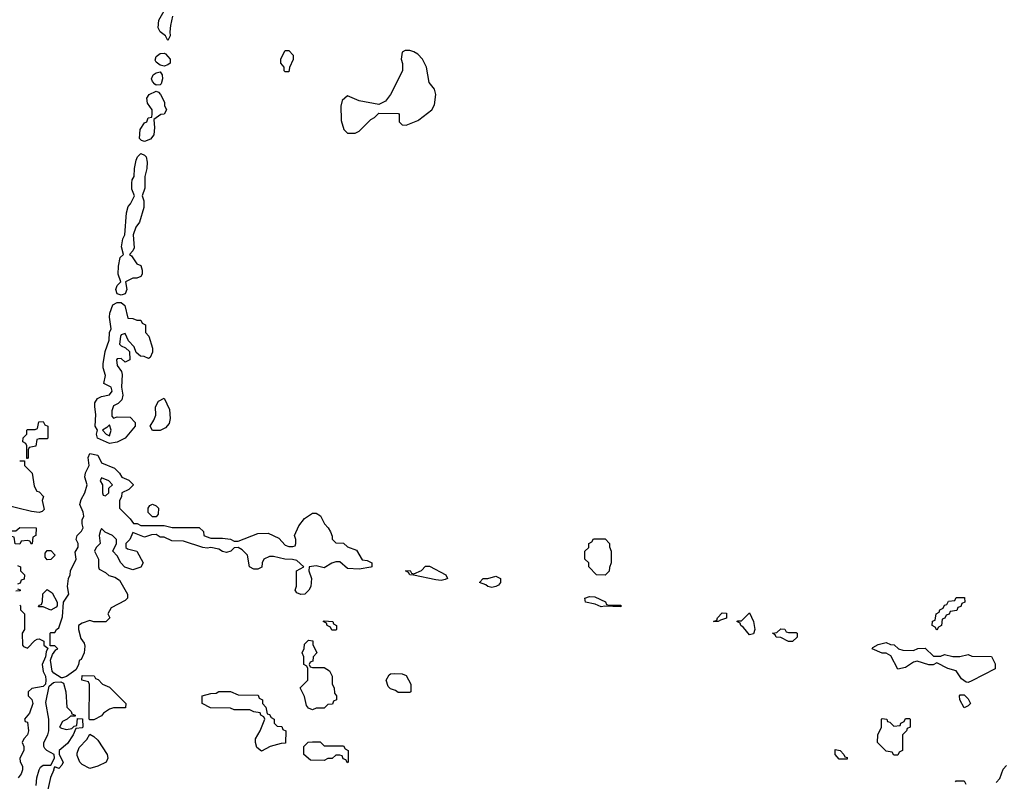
# Model space of a CAD drawing. Header units: inches. Extents: x 2701622 to 2964296, y 496201 to 720542.
# Tile 162 of 256: x 2753110 to 2758156, y 696612 to 700512. Entities that reach past the tile are written whole.
import ezdxf

# ---------------------------------------------------------------- set-up
doc = ezdxf.new("R2010")
doc.units = ezdxf.units.IN
doc.header["$MEASUREMENT"] = 0
doc.layers.add('C7659', color=7, linetype='Continuous')
doc.layers.add('C7750', color=7, linetype='Continuous')

msp = doc.modelspace()

# ---------------------------------------------------------------- linework, layer by layer
at = {"layer": 'C7659', "color": 4}
for points, elevation in [([(2753798.1, 700000), (2753800.7, 699960.7), (2753797.1, 699922.9), (2753779.9, 699900.1), (2753750, 699889.3), (2753733.8, 699893.8), (2753724.2, 699904.2), (2753727.6, 699950), (2753750, 699984), (2753762, 699990), (2753765.3, 700000)], 12), ([(2754756.8, 700000), (2754756.9, 699996.9), (2754772, 699950), (2754790, 699932), (2754830, 699932), (2754850, 699942), (2754908, 700000)], 16), ([(2755054, 700000), (2755054, 699990), (2755070, 699974), (2755090, 699972), (2755150, 699996), (2755155.3, 700000)], 16), ([(2753110, 698254), (2753134, 698254), (2753134, 698230), (2753174, 698190), (2753183.6, 698123.6), (2753198, 698098), (2753210, 698094), (2753231.3, 698071.3), (2753224.7, 698050), (2753235.3, 698004.7), (2753226, 697994), (2753210, 697989.3), (2753170, 697993.2), (2753030, 698028.7)], 12), ([(2753098, 697718), (2753114, 697710), (2753114, 697690), (2753134, 697670), (2753132.7, 697647.3), (2753118, 697642), (2753112.7, 697627.3), (2753098, 697622)], 12), ([(2753098, 697598), (2753112.7, 697592.7), (2753112.7, 697587.3), (2753090, 697586)], 12), ([(2753110, 697514), (2753114, 697510), (2753114, 697490), (2753134, 697470), (2753134, 697390), (2753122, 697370), (2753124.7, 697310), (2753130, 697302), (2753150, 697294), (2753187.3, 697332.7), (2753200.4, 697339.6), (2753210, 697342), (2753234, 697330), (2753234, 697310), (2753254, 697294), (2753245.4, 697274.6), (2753242, 697250), (2753224.7, 697210), (2753230, 697174), (2753242, 697150), (2753244.7, 697130), (2753242, 697110), (2753230, 697098), (2753172.7, 697087.3), (2753154, 697070), (2753154, 697050), (2753171.6, 697031.6), (2753178, 697010), (2753159.8, 696960.2), (2753134, 696930), (2753138, 696918), (2753150, 696914), (2753154.8, 696870), (2753150.7, 696849.3), (2753131.1, 696828.9), (2753122, 696810), (2753130.8, 696790.8), (2753130.8, 696770), (2753111.3, 696730), (2753111.6, 696711.6), (2753124.7, 696690), (2753124.7, 696670), (2753118, 696650), (2753102, 696630)], 12), ([(2753195.1, 696590), (2753198.4, 696630), (2753209.4, 696670.6), (2753216, 696684), (2753230, 696694.8), (2753270, 696694), (2753288.7, 696730), (2753286, 696750), (2753249.4, 696769.4), (2753239.3, 696779.3), (2753233.2, 696790), (2753233.2, 696810), (2753254, 696850), (2753259, 696870), (2753259, 696930), (2753244, 697016), (2753261.2, 697098.8), (2753282.5, 697117.5), (2753290, 697119.1), (2753320.7, 697120.7), (2753333.7, 697113.7), (2753347, 697070), (2753352, 696992), (2753374, 696970), (2753378, 696958), (2753394, 696950), (2753394, 696946), (2753370, 696946), (2753354, 696930), (2753330, 696918), (2753314, 696890), (2753323.6, 696883.6), (2753350, 696878), (2753378, 696882), (2753390, 696894), (2753402, 696898), (2753406, 696934), (2753432.7, 696932.7), (2753434, 696890), (2753430, 696886), (2753398, 696882), (2753384.7, 696850), (2753354.8, 696805.2), (2753312, 696770), (2753312, 696750), (2753332, 696710), (2753325.4, 696694.6), (2753310, 696678), (2753290, 696686), (2753283.6, 696676.4), (2753284.7, 696670), (2753268.2, 696631.8), (2753254.8, 696570)], 12), ([(2758114.6, 696605.4), (2758133.6, 696626.4), (2758150, 696674), (2758167.3, 696692.7)], 12), ([(2757906, 696610), (2757910, 696614), (2757950, 696614), (2757958, 696598)], 12)]:
    msp.add_lwpolyline(points, dxfattribs=dict(at, elevation=elevation))
at = {"layer": 'C7659', "color": 4, "elevation": 12}
for points in [[(2753710, 699188), (2753690, 699188.7), (2753652, 699170), (2753658.8, 699130), (2753650, 699108.7), (2753630, 699102), (2753610, 699108), (2753602, 699130), (2753610, 699151.3), (2753628.7, 699170), (2753615.1, 699210), (2753615.6, 699250), (2753625.4, 699294.6), (2753642, 699310), (2753632, 699350), (2753638.4, 699390), (2753649.4, 699410), (2753656.6, 699523.4), (2753665.1, 699554.9), (2753678, 699570), (2753699, 699610), (2753685.1, 699645.1), (2753684.2, 699675.8), (2753687.1, 699692.9), (2753697, 699710), (2753698, 699750), (2753706.3, 699793.7), (2753713.2, 699810), (2753730, 699826.8), (2753750, 699818.8), (2753758.8, 699810), (2753763.4, 699783.4), (2753761.3, 699750), (2753750.6, 699710), (2753750.6, 699649.4), (2753738, 699610), (2753745.4, 699585.4), (2753746, 699550), (2753724.1, 699475.9), (2753706, 699450), (2753691, 699410), (2753696.3, 699343.7), (2753690, 699328), (2753672, 699310), (2753683.5, 699303.5), (2753710, 699262), (2753730, 699254), (2753738, 699230), (2753738, 699210), (2753730, 699198)], [(2753710, 698974), (2753730, 698974), (2753738, 698958), (2753754, 698950), (2753754, 698910), (2753771.6, 698891.6), (2753791.3, 698830), (2753791.1, 698808.9), (2753778, 698782), (2753770, 698778), (2753747.3, 698787.3), (2753728.4, 698788.4), (2753707.3, 698807.3), (2753696.4, 698836.4), (2753667.3, 698867.3), (2753650, 698906), (2753630, 698898), (2753626, 698890), (2753622, 698850), (2753630, 698842), (2753652.7, 698832.7), (2753672.7, 698812.7), (2753674, 698770), (2753650, 698758), (2753630, 698778), (2753610, 698775.3), (2753606.8, 698770), (2753610, 698742), (2753631, 698711), (2753635.3, 698695.3), (2753631.3, 698630), (2753638.8, 698590), (2753634, 698566), (2753614, 698546), (2753590, 698535.3), (2753583, 698510), (2753582, 698482), (2753590, 698472), (2753610, 698478), (2753676, 698476), (2753702, 698450), (2753702, 698430), (2753651.1, 698368.9), (2753610, 698348), (2753570, 698342), (2753509.3, 698369.3), (2753504, 698390), (2753509, 698410), (2753497.2, 698430), (2753500.7, 698490), (2753494.8, 698530), (2753495.8, 698550), (2753508.1, 698571.9), (2753530, 698583.1), (2753569.4, 698590.6), (2753584, 698610), (2753578, 698630), (2753542, 698650), (2753549.2, 698690), (2753537, 698730), (2753537, 698750), (2753547.2, 698812.8), (2753569.2, 698870.8), (2753569.5, 698910.5), (2753579, 698930), (2753569.4, 698989.4), (2753572.8, 699010), (2753587.7, 699052.3), (2753610, 699064.9), (2753630, 699064), (2753648.2, 699048.2), (2753664.7, 698984.7), (2753690, 698982)], [(2753790, 698408.7), (2753778, 698430), (2753798, 698462), (2753807.3, 698487.3), (2753806, 698530), (2753822, 698558), (2753850, 698574), (2753876.9, 698516.9), (2753882, 698470), (2753875.3, 698444.7), (2753858, 698422), (2753830, 698408.7)], [(2753146, 698266), (2753146, 698330), (2753142, 698342), (2753126, 698350), (2753128.4, 698371.6), (2753146, 698390), (2753146, 698410), (2753150, 698414), (2753190, 698414), (2753202, 698418), (2753207.3, 698452.7), (2753230, 698454), (2753238, 698438), (2753254, 698430), (2753254, 698370), (2753250, 698366), (2753210, 698366), (2753198, 698362), (2753192, 698328), (2753158, 698322), (2753154, 698310), (2753154, 698270), (2753150, 698266)], [(2753570, 698438), (2753556.9, 698423.1), (2753534, 698410), (2753554, 698390), (2753570, 698382), (2753579, 698410)], [(2753730, 697922), (2753850, 697922), (2753891.6, 697911.6), (2754030, 697912), (2754051.6, 697891.6), (2754054, 697870), (2754065.4, 697865.4), (2754090, 697858), (2754150, 697858), (2754190, 697852), (2754210, 697842), (2754230, 697842), (2754330, 697881), (2754383.6, 697883.6), (2754438, 697858), (2754470, 697822), (2754490, 697814), (2754510, 697814), (2754522, 697818), (2754526, 697830), (2754526, 697850), (2754518, 697870), (2754540.2, 697919.8), (2754570, 697958), (2754610, 697984.7), (2754630, 697984.7), (2754651, 697971), (2754672, 697930), (2754690.9, 697910.9), (2754702, 697890), (2754712, 697868), (2754712, 697852), (2754730, 697834), (2754770, 697832), (2754790, 697812), (2754835.3, 697795.3), (2754865.4, 697745.4), (2754890, 697742), (2754914, 697730), (2754914, 697710), (2754910, 697708), (2754850, 697698), (2754790, 697702), (2754750, 697735.3), (2754730, 697735.3), (2754710, 697728.7), (2754670, 697706), (2754630, 697715.3), (2754594, 697710), (2754592, 697690), (2754604.7, 697650), (2754602, 697610), (2754592, 697590), (2754572, 697570), (2754550, 697568.7), (2754530, 697578), (2754522, 697590), (2754528.4, 697611.6), (2754528, 697690), (2754566, 697710), (2754530, 697742), (2754508.4, 697748.4), (2754468.9, 697748.9), (2754410, 697764), (2754390, 697764), (2754362, 697750), (2754352, 697730), (2754351.1, 697708.9), (2754330, 697698), (2754310, 697698), (2754288, 697710), (2754278, 697770), (2754250, 697798), (2754230, 697808.7), (2754210, 697808), (2754192, 697790), (2754170, 697784), (2754150, 697789), (2754130, 697801.2), (2754090, 697809), (2754070, 697805.2), (2754049.1, 697809.1), (2753950, 697841.2), (2753890, 697844), (2753850, 697862), (2753830, 697862), (2753810, 697875.3), (2753785.4, 697874.6), (2753750, 697862), (2753690, 697886), (2753674, 697850), (2753654, 697830), (2753654, 697810), (2753662, 697802), (2753711, 697791), (2753742, 697730), (2753731.6, 697708.4), (2753690, 697695.3), (2753649.1, 697709.1), (2753628, 697730), (2753610, 697766), (2753588, 697790), (2753606, 697830), (2753606, 697850), (2753586, 697870), (2753548.4, 697888.4), (2753530, 697906), (2753523.6, 697896.4), (2753518, 697870), (2753522, 697830), (2753502, 697810), (2753494, 697790), (2753514, 697750), (2753514, 697710), (2753518, 697698), (2753550, 697682), (2753566.8, 697666.8), (2753598, 697658), (2753622, 697642), (2753662, 697570), (2753662, 697550), (2753650, 697538), (2753579.6, 697500.4), (2753562, 697470), (2753571.6, 697448.4), (2753551.6, 697428.4), (2753490, 697428.7), (2753470, 697435.3), (2753430, 697422), (2753412, 697410), (2753411.3, 697390), (2753423.6, 697343.6), (2753439.6, 697319.6), (2753443.6, 697303.6), (2753441, 697270), (2753424.7, 697235.3), (2753414, 697230), (2753411.6, 697208.4), (2753396.9, 697183.1), (2753350, 697149.4), (2753330, 697141.2), (2753322.7, 697142.7), (2753285.6, 697165.6), (2753276.5, 697176.5), (2753268, 697232), (2753278, 697262), (2753294.6, 697285.4), (2753306, 697290), (2753290, 697306), (2753266, 697306), (2753266, 697370), (2753270, 697374), (2753290, 697374), (2753298, 697390), (2753310, 697398), (2753330, 697454), (2753335.3, 697530), (2753362, 697570), (2753354.5, 697610), (2753359.5, 697650), (2753369.4, 697670), (2753369.6, 697690.4), (2753399, 697750), (2753394.6, 697785.4), (2753408.9, 697811.1), (2753409, 697830), (2753399.3, 697850), (2753403.7, 697870), (2753427.2, 697892.8), (2753436, 697910), (2753429.6, 697930), (2753429.7, 697950.3), (2753438, 697970), (2753436, 697990), (2753418.7, 698030), (2753424.7, 698055.3), (2753443.7, 698090), (2753455.3, 698130), (2753444.2, 698170), (2753448, 698192), (2753466.6, 698230), (2753460.7, 698270), (2753470, 698290.7), (2753510, 698282.8), (2753530, 698242.8), (2753595.3, 698215.3), (2753622, 698190), (2753634, 698170), (2753670, 698154), (2753691.6, 698131.6), (2753691.6, 698128.4), (2753670, 698106), (2753634, 698090), (2753631.6, 698068.4), (2753622, 698050), (2753622, 698010), (2753676.9, 697956.9), (2753692.7, 697932.7), (2753711.6, 697931.6)], [(2753530, 698166), (2753522, 698150), (2753534, 698130), (2753534, 698090), (2753538, 698078), (2753550, 698074), (2753566, 698090), (2753567.3, 698112.7), (2753586, 698130), (2753566, 698150)], [(2753790, 697966), (2753768.4, 697988.4), (2753768, 698010), (2753776.4, 698023.6), (2753790, 698032), (2753810, 698022), (2753822, 698010), (2753819.6, 697980.4), (2753810, 697966)], [(2753170, 697826), (2753162, 697842), (2753150, 697846), (2753118, 697842), (2753110, 697826), (2753087.3, 697827.3), (2753082, 697862), (2753070, 697866), (2753062, 697882), (2753047.3, 697887.3), (2753046, 697894), (2753090, 697894), (2753110, 697911.3), (2753194, 697910), (2753192, 697870), (2753178, 697862), (2753174, 697830)], [(2756110, 697668), (2756066, 697670), (2756026, 697710), (2756026, 697730), (2756006, 697750), (2756006, 697790), (2756026, 697810), (2756026, 697830), (2756042, 697838), (2756050, 697854), (2756110, 697854), (2756132, 697830), (2756132.7, 697812.7), (2756142, 697790), (2756142, 697730), (2756132.7, 697707.3), (2756131.6, 697688.4)], [(2753250, 697746), (2753240.4, 697760.4), (2753240.4, 697779.6), (2753250, 697794), (2753270, 697794), (2753292, 697770), (2753270, 697748)], [(2755270, 697641.2), (2755243.2, 697643.2), (2755128.4, 697668.4), (2755110, 697668.7), (2755102, 697682), (2755088, 697690), (2755111.1, 697691.1), (2755118, 697678), (2755130, 697674), (2755170, 697692), (2755190, 697714), (2755210, 697714), (2755294, 697670), (2755302, 697650), (2755290, 697645.2)], [(2755530, 697605.2), (2755510, 697609), (2755499, 697619), (2755466, 697630), (2755486, 697650), (2755510, 697651.3), (2755550, 697662), (2755574, 697650), (2755574, 697630), (2755563.6, 697616.4), (2755550, 697609.2)], [(2753270, 697488), (2753230, 697506), (2753206, 697506), (2753210, 697514), (2753222, 697518), (2753227.3, 697532.7), (2753228.7, 697571.3), (2753250, 697594), (2753276.9, 697576.9), (2753302, 697530), (2753302, 697510), (2753296.9, 697503.1)], [(2756130, 697514), (2756190, 697514), (2756190, 697506), (2756108.7, 697508.7), (2756090, 697505.2), (2756059.3, 697519.3), (2756009.5, 697529.5), (2756006, 697550), (2756030, 697558), (2756056.9, 697556.9), (2756111.6, 697531.6), (2756118, 697518)], [(2757810, 697386), (2757802, 697402), (2757786, 697410), (2757788.4, 697431.6), (2757802, 697438), (2757806, 697470), (2757822, 697478), (2757826, 697490), (2757842, 697498), (2757850, 697514), (2757862, 697518), (2757870, 697534), (2757902, 697538), (2757910, 697554), (2757952.7, 697552.7), (2757954, 697530), (2757938, 697522), (2757932.7, 697507.3), (2757918, 697502), (2757912.7, 697487.3), (2757878, 697482), (2757872.7, 697467.3), (2757858, 697462), (2757852, 697448), (2757838, 697442), (2757834, 697410), (2757818, 697402)], [(2756690, 697429.6), (2756666, 697430), (2756682, 697438), (2756686, 697450), (2756710, 697474), (2756732.7, 697472.7), (2756732.7, 697447.3), (2756702, 697438)], [(2756850, 697362), (2756820.2, 697400.2), (2756806, 697410), (2756802, 697422), (2756786, 697430), (2756790, 697434), (2756810, 697434), (2756850, 697474), (2756871.1, 697431.1), (2756878, 697390), (2756870, 697368)], [(2754710, 697386), (2754702, 697402), (2754686, 697410), (2754682, 697422), (2754666, 697430), (2754670, 697434), (2754714, 697430), (2754718, 697418), (2754734, 697410), (2754734, 697390), (2754730, 697386)], [(2757050, 697374), (2757090, 697374), (2757094, 697370), (2757094, 697350), (2757070, 697328.7), (2757050, 697328.7), (2757010, 697348), (2756986, 697350), (2756982, 697362), (2756968, 697370), (2756990, 697374), (2757010, 697392), (2757031.6, 697391.6), (2757038, 697378)], [(2754610, 697194), (2754670, 697194), (2754696.9, 697176.9), (2754712, 697150), (2754712, 697110), (2754722, 697090), (2754723.6, 697063.6), (2754734, 697050), (2754734, 697030), (2754718, 697022), (2754712.7, 697007.3), (2754690, 697006), (2754670, 696986), (2754630, 696986), (2754610, 696978), (2754590, 696986), (2754580.4, 697000.4), (2754570, 697046), (2754548, 697090), (2754586, 697130), (2754586, 697190), (2754582, 697202), (2754566, 697210), (2754566, 697250), (2754558, 697270), (2754568, 697292), (2754570, 697314), (2754590, 697334), (2754611.6, 697331.6), (2754612.7, 697312.7), (2754632, 697270), (2754614, 697250), (2754612.7, 697227.3), (2754598, 697222), (2754594, 697210), (2754598, 697198)], [(2757690, 697282), (2757712.7, 697292.7), (2757750, 697294), (2757792.7, 697252.7), (2757830, 697252), (2757850, 697262), (2757891.6, 697251.6), (2757928.4, 697251.6), (2757970, 697262), (2757990, 697252), (2758091.1, 697251.1), (2758110, 697214), (2758110, 697188), (2757990, 697126), (2757970, 697118), (2757960.4, 697120.4), (2757936.4, 697136.4), (2757910, 697178), (2757866, 697190), (2757810, 697218), (2757791.1, 697208.9), (2757770, 697208.7), (2757710, 697228), (2757690, 697222), (2757650, 697195.3), (2757610, 697186), (2757574.6, 697254.6), (2757550, 697268), (2757530, 697268.7), (2757478, 697290), (2757482, 697298), (2757510, 697312), (2757550, 697322), (2757572.7, 697312.7), (2757591.6, 697311.6), (2757614, 697290), (2757636.4, 697283.6)], [(2755050, 697066), (2755036.4, 697076.4), (2755010, 697086), (2754998, 697098), (2754988, 697130), (2755003.1, 697156.9), (2755010, 697162), (2755030, 697164.7), (2755070, 697162), (2755090, 697154), (2755114, 697110), (2755114, 697070), (2755110, 697066)], [(2753470, 696926), (2753466, 696930), (2753467.3, 697107.3), (2753462, 697122), (2753429.1, 697129.1), (2753430, 697154), (2753492, 697152), (2753498, 697138), (2753512.7, 697132.7), (2753534, 697110), (2753570, 697094), (2753654, 697010), (2753651.6, 696988.4), (2753590, 696988), (2753570, 696982), (2753539.6, 696960.4), (2753530, 696948), (2753490, 696926)], [(2754350, 696766), (2754324.7, 696784.7), (2754318, 696810), (2754318, 696830), (2754342, 696870), (2754366, 696930), (2754362, 696942), (2754346, 696950), (2754342, 696962), (2754310, 696968), (2754290, 696978), (2754210, 696978), (2754190, 696986), (2754088.4, 696988.4), (2754046, 697010), (2754046, 697050), (2754090, 697062), (2754116.4, 697063.6), (2754130, 697072), (2754190, 697072), (2754230, 697054), (2754332.7, 697052.7), (2754338, 697038), (2754354, 697030), (2754354, 697010), (2754371.6, 696991.6), (2754378, 696958), (2754390, 696954), (2754398, 696938), (2754414, 696930), (2754414, 696910), (2754430, 696894), (2754452.7, 696892.7), (2754458, 696878), (2754474, 696870), (2754472.7, 696807.3), (2754450, 696806), (2754394, 696790)], [(2757950, 696988), (2757928, 697030), (2757926, 697050), (2757930, 697054), (2757950, 697054), (2757970, 697034), (2757982, 697010), (2757970, 696998)], [(2757590, 696746), (2757582, 696762), (2757550, 696766), (2757506, 696810), (2757508, 696850), (2757526, 696890), (2757526, 696930), (2757530, 696934), (2757554, 696930), (2757558, 696918), (2757570, 696914), (2757590, 696894), (2757622, 696898), (2757626, 696910), (2757642, 696918), (2757650, 696934), (2757670, 696934), (2757674, 696930), (2757674, 696890), (2757658, 696882), (2757654, 696870), (2757634, 696850), (2757634, 696770), (2757618, 696762), (2757610, 696746)], [(2753470, 696678), (2753430, 696698), (2753418, 696710), (2753404.7, 696744.7), (2753404, 696756), (2753414.6, 696785.4), (2753454.6, 696825.4), (2753470, 696854), (2753490, 696842), (2753510, 696822), (2753558, 696750), (2753562, 696730), (2753554, 696710), (2753510, 696688.7)], [(2754670, 696794), (2754770, 696794), (2754778, 696778), (2754794, 696770), (2754794, 696710), (2754790, 696706), (2754782, 696722), (2754767.3, 696727.3), (2754762, 696742), (2754750, 696746), (2754730, 696746), (2754711.6, 696728.4), (2754690, 696728), (2754670, 696718), (2754600.4, 696720.4), (2754566, 696750), (2754566, 696790), (2754588.4, 696811.6), (2754610, 696814), (2754650, 696814)], [(2757310, 696726), (2757288.4, 696748.4), (2757290, 696774), (2757314, 696770), (2757334, 696750), (2757338, 696738), (2757350, 696734), (2757350, 696726)]]:
    msp.add_lwpolyline(points, close=True, dxfattribs=at)
at = {"layer": 'C7750', "color": 4}
for points, elevation in [([(2753893, 700530), (2753882.8, 700482.8), (2753878.8, 700450), (2753882, 700430), (2753870, 700406), (2753858, 700430), (2753829.6, 700449.6), (2753819.7, 700470), (2753823.1, 700510), (2753857, 700570)], 12), ([(2755155.3, 700000), (2755222, 700050), (2755236.4, 700076.4), (2755242, 700130), (2755236.4, 700156.4), (2755208.7, 700190), (2755194, 700270), (2755174, 700310), (2755150, 700335.3), (2755130, 700348.7), (2755110, 700354), (2755085.4, 700354.6), (2755070, 700346), (2755064.7, 700310), (2755071.6, 700288.4), (2755072, 700250), (2755010.9, 700129.1), (2754985.4, 700094.6), (2754950, 700078), (2754850, 700097.2), (2754790, 700122), (2754762, 700098), (2754756, 700070), (2754756.8, 700000)], 16), ([(2753765.3, 700000), (2753768.7, 700010), (2753787.3, 700012.7), (2753788.7, 700030), (2753788.7, 700050), (2753764.4, 700084.4), (2753762.4, 700110), (2753774, 700130), (2753810, 700146.8), (2753822, 700142), (2753832, 700130), (2753852, 700090), (2753852.7, 700072.7), (2753862, 700050), (2753850, 700028), (2753832.7, 700027.3), (2753798, 700002), (2753798.1, 700000)], 12), ([(2754908, 700000), (2754910, 700002), (2754928.4, 700011.6), (2754950, 700034), (2755050, 700032), (2755054, 700030), (2755054, 700000)], 16)]:
    msp.add_lwpolyline(points, dxfattribs=dict(at, elevation=elevation))
at = {"layer": 'C7750', "color": 4, "elevation": 12}
for points in [[(2753850, 700274), (2753830, 700279), (2753810, 700295.3), (2753805.1, 700305.1), (2753810, 700324.7), (2753830, 700338.8), (2753850, 700341), (2753857.3, 700337.3), (2753882, 700310), (2753882, 700290), (2753870, 700282)], [(2754470, 700246), (2754466, 700250), (2754466, 700270), (2754448, 700290), (2754448.4, 700311.6), (2754470, 700354), (2754490, 700354), (2754512, 700330), (2754511.1, 700308.9), (2754492.7, 700267.3), (2754490, 700246)], [(2753810, 700177.2), (2753802, 700182), (2753790, 700195.3), (2753785.6, 700210), (2753794, 700230), (2753810, 700240.7), (2753830, 700246), (2753840.7, 700230), (2753842, 700210), (2753835.5, 700184.5), (2753830, 700179)]]:
    msp.add_lwpolyline(points, close=True, dxfattribs=at)

doc.saveas('drawing.dxf')
